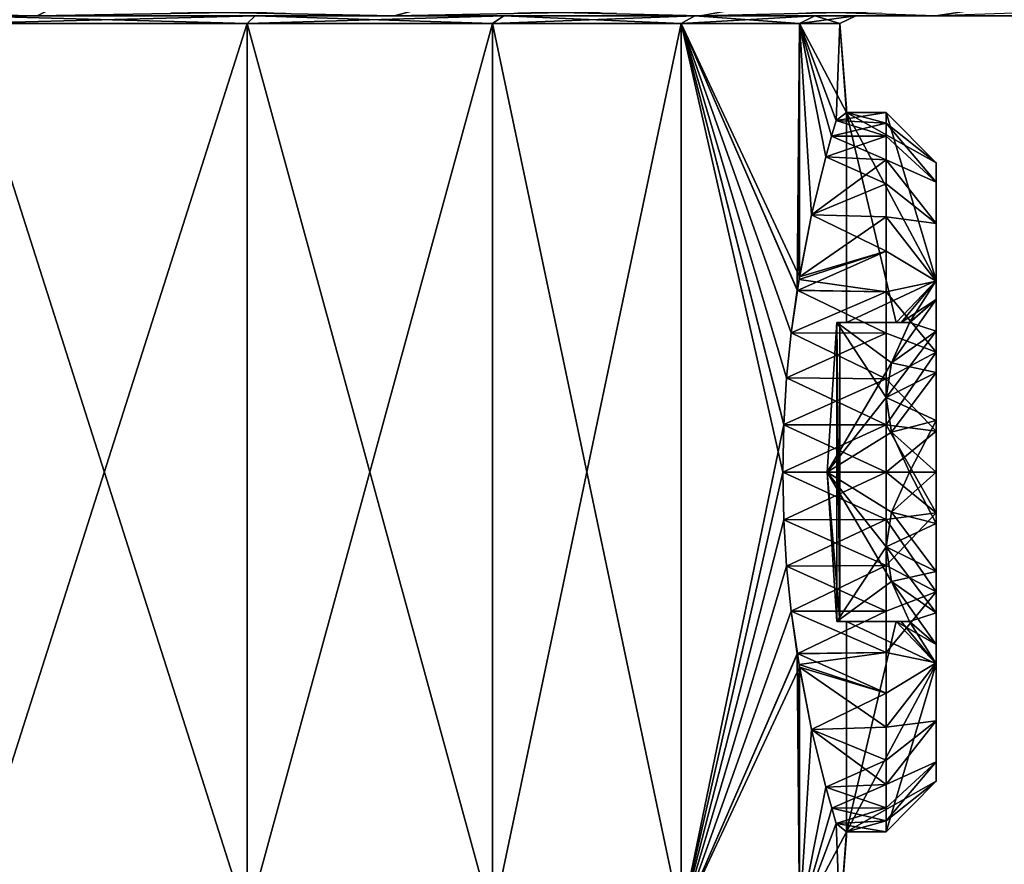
# Model space of a CAD drawing. Extents: x -0.11 to 0.11, y -0.207 to 0.019.
# Tile 57 of 138: x -0.07148 to -0.06159, y -0.03351 to -0.02504. Entities that reach past the tile are written whole.
import ezdxf

# ---------------------------------------------------------------- set-up
doc = ezdxf.new("R2010")
doc.units = 0
doc.layers.add('mesh', color=7, linetype='CONTINUOUS')

msp = doc.modelspace()

# ---------------------------------------------------------------- meshes
at = {"layer": 'mesh'}
mesh = msp.add_polyface(dxfattribs=at)
corners = [(-0.0636281, -0.0205765, 0.0062272), (-0.062373, -0.0243141, 0.0031537), (-0.0636937, -0.0243141, 0.0063422), (-0.0636281, -0.0205765, -0.0067632), (-0.0636937, -0.0243141, -0.0068783), (-0.062373, -0.0243141, -0.0036897), (-0.0628512, -0.0246, 0.0030256), (-0.0624176, -0.0246, -0.000268), (-0.0619225, -0.0243141, -0.000268), (-0.0628512, -0.0246, -0.0035616), (-0.0641225, -0.0246, -0.0066307), (-0.0622825, -0.0246, 0.007157), (-0.0641225, -0.0246, 0.0060947), (-0.060799, -0.0246, -0.0041115), (-0.0619277, -0.0245467, 0.0073618), (-0.0643528, -0.0245467, 0.0105222), (-0.0646424, -0.0246, -0.0107685), (-0.0619277, -0.0245467, -0.0078978), (-0.0622825, -0.0246, -0.007693), (-0.0643528, -0.0245467, -0.0110582), (-0.0615966, -0.0243902, 0.007553), (-0.0640824, -0.0243902, 0.0107926), (-0.0615966, -0.0243902, -0.008089), (-0.0640824, -0.0243902, -0.0113286), (-0.0638494, -0.0241411, 0.0110256), (-0.0613112, -0.0241411, 0.0077178), (-0.0638494, -0.0241411, -0.0115616), (-0.0613112, -0.0241411, -0.0082538), (-0.0710092, -0.0241411, -0.0156953), (-0.0661878, -0.0058323, -0.033689), (-0.057843, -0.0058323, -0.0302325), (-0.0660843, -0.006, -0.0340754), (-0.0709367, -0.0244264, -0.0159662), (-0.057643, -0.006, -0.0305789), (-0.0636511, -0.0244264, 0.0112238), (-0.0614251, -0.0247378, 0.007652), (-0.0639424, -0.0247378, 0.0109326), (-0.0610684, -0.0244264, 0.007858), (-0.0636511, -0.0244264, -0.0117599), (-0.0639424, -0.0247378, -0.0114686), (-0.0610684, -0.0244264, -0.008394), (-0.061839, -0.0249333, 0.007413), (-0.0642804, -0.0249333, -0.0111306), (-0.0614251, -0.0247378, -0.008188), (-0.0622825, -0.025, 0.007157), (-0.0642804, -0.0249333, 0.0105946), (-0.061839, -0.0249333, -0.007949), (-0.0646424, -0.025, -0.0107685), (-0.0622825, -0.025, -0.007693), (-0.0632805, -0.0260509, 0.0006767), (-0.0636485, -0.0250765, 0.0028119), (-0.063243, -0.0250765, -0.000268), (-0.0653405, -0.0196638, 0.0002101), (-0.0619225, -0.0205765, -0.000268), (-0.0623807, -0.0205765, 0.0031506), (-0.06565, -0.019685, -0.0027658), (-0.0623807, -0.0205765, -0.0036866), (-0.063083, -0.025, -0.000268), (-0.060799, -0.025, -0.0041115), (-0.0634939, -0.025, -0.0033894), (-0.0634939, -0.025, 0.0028534), (-0.060293, -0.025, -0.000268), (-0.0646987, -0.025, 0.005762), (-0.060799, -0.025, 0.0035755), (-0.0636485, -0.0250765, -0.003348), (-0.0631768, -0.0259682, -0.000818)]
mesh.append_faces([[corners[k] for k in face] for face in [(0, 1, 2, 2), (3, 4, 5, 5), (1, 6, 2, 2), (1, 7, 6, 6), (8, 9, 7, 7), (5, 10, 9, 9), (4, 10, 5, 5), (6, 11, 12, 12), (10, 13, 9, 9), (11, 14, 15, 15), (16, 17, 18, 18), (16, 19, 17, 17), (14, 20, 21, 21), (19, 22, 17, 17), (19, 23, 22, 22), (20, 24, 21, 21), (20, 25, 24, 24), (23, 26, 27, 27), (28, 29, 30, 30), (31, 32, 33, 33), (34, 35, 36, 36), (37, 35, 34, 34), (38, 39, 40, 40), (35, 41, 36, 36), (39, 42, 43, 43), (41, 44, 45, 45), (46, 47, 48, 48), (42, 47, 46, 46), (49, 50, 51, 51), (52, 53, 54, 54), (53, 55, 56, 56), (54, 1, 0, 0), (3, 5, 56, 56), (57, 58, 59, 59), (60, 61, 57, 57), (62, 63, 60, 60), (60, 51, 50, 50), (57, 51, 60, 60), (57, 64, 51, 51), (59, 64, 57, 57), (64, 65, 51, 51)]])
mesh = msp.add_polyface(dxfattribs=at)
corners = [(-0.075143, -0.0244264, 0.0159839), (-0.0710433, -0.0247378, 0.0150323), (-0.075143, -0.0247378, 0.015572), (-0.071167, -0.0249333, 0.0145706), (-0.075143, -0.0249333, 0.0150941), (-0.067462, -0.0249333, 0.0130359), (-0.067223, -0.0247378, 0.0134498), (-0.0710433, -0.0247378, -0.0155683), (-0.071167, -0.0249333, -0.0151066), (-0.067223, -0.0247378, -0.0139858), (-0.075143, -0.0249333, -0.0156301), (-0.075143, -0.0247378, -0.016108), (-0.079119, -0.0249333, -0.0151066), (-0.0712995, -0.025, 0.014076), (-0.075143, -0.025, 0.014582), (-0.067718, -0.025, 0.0125925), (-0.0712995, -0.025, -0.014612), (-0.067462, -0.0249333, -0.0135719), (-0.075143, -0.025, -0.015118), (-0.0789864, -0.025, -0.014612), (-0.075143, -0.0250765, 0.011632), (-0.075143, -0.0340765, 0.011632), (-0.0782229, -0.0250765, 0.0112265), (-0.072063, -0.0250765, 0.0112265), (-0.072063, -0.0340765, 0.0112265), (-0.069193, -0.0250765, 0.0100377), (-0.069193, -0.0340765, 0.0100377), (-0.0720216, -0.025, 0.0113811), (-0.069113, -0.025, 0.0101763), (-0.075143, -0.025, 0.011792), (-0.0782643, -0.025, 0.0113811), (-0.0789864, -0.025, 0.014076), (-0.0720216, -0.025, -0.0119171), (-0.075143, -0.025, -0.012328), (-0.069113, -0.025, -0.0107123), (-0.067718, -0.025, -0.0131285), (-0.072063, -0.0250765, -0.0117625), (-0.069193, -0.0250765, -0.0105737), (-0.075143, -0.0250765, -0.012168), (-0.0782229, -0.0250765, -0.0117625), (-0.0782643, -0.025, -0.0119171)]
mesh.append_faces([[corners[k] for k in face] for face in [(0, 1, 2, 2), (2, 3, 4, 4), (1, 3, 2, 2), (1, 5, 3, 3), (6, 5, 1, 1), (7, 8, 9, 9), (7, 10, 8, 8), (11, 10, 7, 7), (11, 12, 10, 10), (4, 13, 14, 14), (3, 13, 4, 4), (3, 15, 13, 13), (5, 15, 3, 3), (8, 16, 17, 17), (8, 18, 16, 16), (10, 18, 8, 8), (10, 19, 18, 18), (20, 21, 22, 22), (23, 24, 20, 20), (25, 26, 23, 23), (27, 15, 28, 28), (27, 13, 15, 15), (29, 13, 27, 27), (29, 14, 13, 13), (30, 14, 29, 29), (30, 31, 14, 14), (32, 18, 33, 33), (32, 16, 18, 18), (34, 16, 32, 32), (34, 35, 16, 16), (29, 20, 30, 30), (29, 23, 20, 20), (27, 23, 29, 29), (27, 25, 23, 23), (28, 25, 27, 27), (34, 36, 37, 37), (32, 36, 34, 34), (32, 38, 36, 36), (33, 38, 32, 32), (33, 39, 38, 38), (40, 39, 33, 33)]])
mesh = msp.add_polyface(dxfattribs=at)
corners = [(-0.0661448, -0.0246, 0.0087302), (-0.067718, -0.0246, 0.0125925), (-0.0687803, -0.0246, 0.0107525), (-0.0646424, -0.0246, 0.0102325), (-0.067017, -0.0244264, 0.0138066), (-0.0639424, -0.0247378, 0.0109326), (-0.067223, -0.0247378, 0.0134498), (-0.0636511, -0.0244264, -0.0117599), (-0.067223, -0.0247378, -0.0139858), (-0.0639424, -0.0247378, -0.0114686), (-0.067017, -0.0244264, -0.0143426), (-0.0710433, -0.0247378, -0.0155683), (-0.0642804, -0.0249333, 0.0105946), (-0.067462, -0.0249333, 0.0130359), (-0.061839, -0.0249333, 0.007413), (-0.067462, -0.0249333, -0.0135719), (-0.0642804, -0.0249333, -0.0111306), (-0.071167, -0.0249333, -0.0151066), (-0.0646424, -0.025, 0.0102325), (-0.067718, -0.025, 0.0125925), (-0.0622825, -0.025, 0.007157), (-0.067718, -0.025, -0.0131285), (-0.0646424, -0.025, -0.0107685), (-0.0712995, -0.025, -0.014612), (-0.0636485, -0.0250765, 0.0028119), (-0.0636705, -0.0277515, 0.002893), (-0.0648373, -0.0250765, 0.005682), (-0.0648373, -0.0250765, -0.006218), (-0.0636485, -0.0276178, -0.003348), (-0.0636485, -0.0250765, -0.003348), (-0.0635262, -0.0269956, -0.0028489), (-0.069113, -0.025, 0.0101763), (-0.0666153, -0.025, 0.0082597), (-0.0666153, -0.025, -0.0087957), (-0.069113, -0.025, -0.0107123), (-0.0646987, -0.025, -0.006298), (-0.0622825, -0.025, -0.007693), (-0.0634939, -0.025, -0.0033894), (-0.0646987, -0.025, 0.005762), (-0.0667284, -0.0250765, 0.0081466), (-0.069193, -0.0250765, 0.0100377), (-0.0634939, -0.025, 0.0028534), (-0.0667284, -0.0250765, -0.0086826), (-0.069193, -0.0250765, -0.0105737)]
mesh.append_faces([[corners[k] for k in face] for face in [(0, 1, 2, 2), (0, 3, 1, 1), (4, 5, 6, 6), (7, 8, 9, 9), (10, 11, 8, 8), (6, 12, 13, 13), (5, 12, 6, 6), (5, 14, 12, 12), (9, 15, 16, 16), (8, 15, 9, 9), (8, 17, 15, 15), (13, 18, 19, 19), (12, 18, 13, 13), (12, 20, 18, 18), (16, 21, 22, 22), (15, 21, 16, 16), (15, 23, 21, 21), (24, 25, 26, 26), (27, 28, 29, 29), (28, 30, 29, 29), (31, 18, 32, 32), (31, 19, 18, 18), (33, 21, 34, 34), (33, 22, 21, 21), (35, 22, 33, 33), (35, 36, 22, 22), (37, 36, 35, 35), (32, 20, 38, 38), (32, 18, 20, 20), (31, 39, 40, 40), (32, 39, 31, 31), (32, 26, 39, 39), (38, 26, 32, 32), (38, 24, 26, 26), (41, 24, 38, 38), (37, 27, 29, 29), (35, 27, 37, 37), (35, 42, 27, 27), (33, 42, 35, 35), (33, 43, 42, 42), (34, 43, 33, 33)]])
mesh = msp.add_polyface(dxfattribs=at)
corners = [(-0.061839, -0.0249333, 0.007413), (-0.060799, -0.025, 0.0035755), (-0.0622825, -0.025, 0.007157), (-0.0603044, -0.0249333, 0.003708), (-0.060293, -0.025, -0.000268), (-0.0603044, -0.0249333, -0.004244), (-0.0622825, -0.025, -0.007693), (-0.060799, -0.025, -0.0041115), (-0.0622768, -0.0281634, 0.0011473), (-0.0627242, -0.0284795, 0.0008307), (-0.0622768, -0.0285774, 0.0014646), (-0.0622768, -0.0276627, 0.002234), (-0.0622768, -0.0290594, 0.001664), (-0.0622768, -0.0283737, 0.0026433), (-0.0622768, -0.0270815, 0.0016549), (-0.0622768, -0.0278455, 0.0007338), (-0.0622768, -0.0266696, 0.0009454), (-0.0622768, -0.0276536, 0.000282), (-0.0622768, -0.0264749, 0.000282), (-0.0622768, -0.0281634, -0.0016833), (-0.0627242, -0.0284795, -0.0013667), (-0.0622768, -0.0278455, -0.0012698), (-0.0622768, -0.0285774, -0.0020006), (-0.0627768, -0.0288272, -0.0015674), (-0.0626284, -0.0280765, -0.0009515), (-0.0622768, -0.0276536, -0.000818), (-0.0622768, -0.0283737, -0.0031793), (-0.0622768, -0.0290594, -0.0022), (-0.0622768, -0.0276627, -0.00277), (-0.0622768, -0.0270815, -0.0021909), (-0.0622768, -0.0266696, -0.0014814), (-0.0622768, -0.0264749, -0.000818), (-0.0627768, -0.0260768, 0.0006694), (-0.0627768, -0.0264424, 0.0015414), (-0.0627768, -0.0270175, 0.0022909), (-0.0627768, -0.027767, 0.0028661), (-0.0622768, -0.0291663, 0.0028552), (-0.0627768, -0.0286399, 0.0032276), (-0.0627768, -0.0260768, -0.0012054), (-0.0627768, -0.027767, -0.0034021), (-0.0627768, -0.0270175, -0.0028269), (-0.0627768, -0.0264424, -0.0020774), (-0.0627768, -0.0259682, -0.000818), (-0.0634939, -0.025, -0.0033894), (-0.063083, -0.025, -0.000268), (-0.0634939, -0.025, 0.0028534), (-0.0646987, -0.025, 0.005762), (-0.0625447, -0.0280765, 0.000598)]
mesh.append_faces([[corners[k] for k in face] for face in [(0, 1, 2, 2), (3, 1, 0, 0), (3, 4, 1, 1), (5, 6, 7, 7), (8, 9, 10, 10), (11, 12, 13, 13), (11, 10, 12, 12), (14, 10, 11, 11), (14, 8, 10, 10), (14, 15, 8, 8), (16, 15, 14, 14), (16, 17, 15, 15), (18, 17, 16, 16), (19, 20, 21, 21), (22, 23, 19, 19), (24, 25, 21, 21), (22, 26, 27, 27), (22, 28, 26, 26), (19, 28, 22, 22), (19, 29, 28, 28), (21, 29, 19, 19), (21, 30, 29, 29), (25, 30, 21, 21), (25, 31, 30, 30), (16, 32, 18, 18), (14, 33, 16, 16), (11, 34, 14, 14), (13, 35, 11, 11), (36, 37, 13, 13), (38, 30, 31, 31), (28, 39, 26, 26), (29, 40, 28, 28), (30, 41, 29, 29), (25, 42, 31, 31), (43, 7, 6, 6), (44, 4, 7, 7), (45, 1, 4, 4), (46, 2, 1, 1), (15, 47, 8, 8), (17, 47, 15, 15)]])
mesh = msp.add_polyface(dxfattribs=at)
corners = [(-0.0728931, -0.0337962, 0.0145623), (-0.0728447, -0.0341191, 0.0148816), (-0.0759692, -0.0337962, 0.0147092), (-0.0704099, -0.0347962, 0.0150159), (-0.0698236, -0.0337962, 0.0137571), (-0.0773742, -0.0337962, -0.0151011), (-0.0774216, -0.0341151, -0.0154165), (-0.0743167, -0.0337962, -0.0152452), (-0.0712755, -0.0337962, -0.0147608), (-0.0687574, -0.0347962, -0.0149385), (-0.0683132, -0.0337962, -0.0136229), (-0.0711922, -0.0341191, -0.0150729), (-0.0710918, -0.0337962, -0.0126206), (-0.0744269, -0.0337962, -0.0132483), (-0.0778108, -0.0337962, -0.0129913), (-0.0724751, -0.0337962, 0.0124553), (-0.0758591, -0.0337962, 0.0127123), (-0.069273, -0.0337962, 0.0113313), (-0.07112, -0.0347116, -0.0125524), (-0.0680327, -0.0337962, -0.0111512), (-0.0778012, -0.0347116, -0.012918), (-0.0744366, -0.0347116, -0.013175), (-0.0717783, -0.0347116, -0.012825), (-0.0724848, -0.0347116, 0.012382), (-0.0758494, -0.0347116, 0.012639), (-0.075143, -0.0347116, 0.012732), (-0.0791942, -0.0337962, 0.0120846), (-0.0693013, -0.0347116, 0.011263), (-0.0717783, -0.0347116, 0.012289), (-0.069193, -0.0250765, -0.0105737), (-0.072063, -0.0340765, -0.0117625), (-0.069193, -0.0340765, -0.0105737), (-0.072063, -0.0250765, -0.0117625), (-0.075143, -0.0340765, -0.012168), (-0.075143, -0.0250765, -0.012168), (-0.0782229, -0.0340765, -0.0117625), (-0.0782229, -0.0250765, -0.0117625), (-0.075143, -0.0250765, 0.011632), (-0.072063, -0.0340765, 0.0112265), (-0.075143, -0.0340765, 0.011632), (-0.072063, -0.0250765, 0.0112265), (-0.069193, -0.0340765, 0.0100377), (-0.0782229, -0.0340765, 0.0112265)]
mesh.append_faces([[corners[k] for k in face] for face in [(0, 1, 2, 2), (0, 3, 1, 1), (4, 3, 0, 0), (5, 6, 7, 7), (8, 9, 10, 10), (8, 11, 9, 9), (7, 11, 8, 8), (12, 8, 10, 10), (13, 8, 12, 12), (13, 7, 8, 8), (14, 7, 13, 13), (14, 5, 7, 7), (15, 2, 16, 16), (15, 0, 2, 2), (17, 0, 15, 15), (17, 4, 0, 0), (18, 12, 19, 19), (20, 14, 13, 13), (12, 21, 13, 13), (18, 22, 12, 12), (23, 15, 16, 16), (16, 24, 25, 25), (26, 24, 16, 16), (15, 27, 17, 17), (15, 28, 27, 27), (23, 28, 15, 15), (29, 30, 31, 31), (32, 30, 29, 29), (32, 33, 30, 30), (34, 33, 32, 32), (34, 35, 33, 33), (36, 35, 34, 34), (37, 38, 39, 39), (40, 41, 38, 38), (30, 18, 31, 31), (33, 21, 30, 30), (35, 20, 33, 33), (39, 24, 42, 42), (38, 23, 39, 39), (41, 27, 38, 38)]])
mesh = msp.add_polyface(dxfattribs=at)
corners = [(-0.0642598, -0.0337962, 0.0068423), (-0.0625854, -0.0337962, 0.0079362), (-0.0645256, -0.0337962, 0.0103278), (-0.0680327, -0.0337962, -0.0111512), (-0.0634245, -0.0337962, -0.0096316), (-0.0654582, -0.0337962, -0.0089401), (-0.0656565, -0.0337962, -0.0118873), (-0.0683132, -0.0337962, -0.0136229), (-0.0669922, -0.0337962, 0.0123242), (-0.0698236, -0.0337962, 0.0137571), (-0.069273, -0.0337962, 0.0113313), (-0.0648373, -0.0340765, 0.005682), (-0.0636485, -0.0315352, 0.0028119), (-0.0636485, -0.0340765, 0.0028119), (-0.0636687, -0.0313968, 0.0028839), (-0.0637308, -0.0309731, 0.0031042), (-0.0637772, -0.0305212, 0.0032576), (-0.0638065, -0.0300546, 0.0033505), (-0.0638166, -0.0295765, 0.003382), (-0.0637772, -0.0286318, 0.0032576), (-0.0638066, -0.0291015, 0.003351), (-0.0648373, -0.0250765, 0.005682), (-0.0637306, -0.0281785, 0.0031036), (-0.0636705, -0.0277515, 0.002893), (-0.0636485, -0.0250765, 0.0028119), (-0.0636502, -0.0276453, 0.0028115), (-0.0635262, -0.0269956, 0.0023129), (-0.0635262, -0.0321575, 0.0023129), (-0.0648373, -0.0250765, -0.006218), (-0.0636688, -0.0277562, -0.00342), (-0.0636485, -0.0276178, -0.003348), (-0.0637306, -0.028178, -0.0036395), (-0.0637772, -0.0286318, -0.0037936), (-0.0638066, -0.0291007, -0.0038869), (-0.0648373, -0.0340765, -0.006218), (-0.0638166, -0.0295765, -0.003918), (-0.0638065, -0.0300555, -0.0038864), (-0.0637772, -0.0305212, -0.0037936), (-0.0637307, -0.0309735, -0.0036401), (-0.0636705, -0.0314015, -0.003429), (-0.0636485, -0.0340765, -0.003348), (-0.0636502, -0.0315077, -0.0033475), (-0.0635262, -0.0321575, -0.0028489), (-0.0667284, -0.0340765, -0.0086826), (-0.0667284, -0.0250765, -0.0086826), (-0.069193, -0.0340765, -0.0105737), (-0.069193, -0.0250765, -0.0105737), (-0.069193, -0.0250765, 0.0100377), (-0.0667284, -0.0340765, 0.0081466), (-0.069193, -0.0340765, 0.0100377), (-0.0667284, -0.0250765, 0.0081466)]
mesh.append_faces([[corners[k] for k in face] for face in [(0, 1, 2, 2), (3, 4, 5, 5), (3, 6, 4, 4), (7, 6, 3, 3), (8, 9, 10, 10), (11, 12, 13, 13), (11, 14, 12, 12), (15, 14, 11, 11), (11, 16, 15, 15), (11, 17, 16, 16), (18, 17, 11, 11), (19, 20, 21, 21), (21, 22, 19, 19), (21, 23, 22, 22), (24, 25, 23, 23), (26, 25, 24, 24), (12, 27, 13, 13), (28, 29, 30, 30), (28, 31, 29, 29), (28, 32, 31, 31), (33, 32, 28, 28), (34, 35, 33, 33), (34, 36, 35, 35), (37, 36, 34, 34), (34, 38, 37, 37), (34, 39, 38, 38), (40, 39, 34, 34), (40, 41, 39, 39), (42, 41, 40, 40), (28, 34, 33, 33), (28, 43, 34, 34), (44, 43, 28, 28), (44, 45, 43, 43), (46, 45, 44, 44), (47, 48, 49, 49), (50, 48, 47, 47), (50, 11, 48, 48), (21, 11, 50, 50), (21, 18, 11, 11), (20, 18, 21, 21)]])
mesh = msp.add_polyface(dxfattribs=at)
corners = [(-0.0627768, -0.0260768, 0.0006694), (-0.0627768, -0.0259682, 0.000282), (-0.0622768, -0.0264749, 0.000282), (-0.0622768, -0.0266696, 0.0009454), (-0.0627768, -0.0262082, 0.001138), (-0.0627768, -0.0264424, 0.0015414), (-0.0622768, -0.0270815, 0.0016549), (-0.0627768, -0.0266855, 0.0019601), (-0.0627768, -0.0270175, 0.0022909), (-0.0627768, -0.0260768, -0.0012054), (-0.0622768, -0.0264749, -0.000818), (-0.0627768, -0.0259682, -0.000818), (-0.0622768, -0.0270815, -0.0021909), (-0.0627768, -0.0264424, -0.0020774), (-0.0627768, -0.0266855, -0.0024961), (-0.0622768, -0.0266696, -0.0014814), (-0.0627768, -0.0262082, -0.001674), (-0.0633256, -0.0262055, -0.0016674), (-0.0632805, -0.0260509, -0.0012127), (-0.0633838, -0.0264155, -0.002093), (-0.0635262, -0.0269956, -0.0028489), (-0.0627768, -0.0270175, -0.0028269), (-0.0633838, -0.0264155, 0.001557), (-0.0635262, -0.0269956, 0.0023129), (-0.0633255, -0.0262053, 0.0011311), (-0.0632805, -0.0260509, 0.0006767), (-0.0636485, -0.0250765, 0.0028119), (-0.0636485, -0.0250765, -0.003348), (-0.0631768, -0.0259265, -0.000268), (-0.0631768, -0.0280765, 0.000282), (-0.0631768, -0.0259682, 0.000282), (-0.0631768, -0.0259682, -0.000818), (-0.0631768, -0.0280765, -0.000818), (-0.0622768, -0.0276536, -0.000818), (-0.063243, -0.0250765, -0.000268)]
mesh.append_faces([[corners[k] for k in face] for face in [(0, 1, 2, 2), (3, 4, 0, 0), (3, 5, 4, 4), (6, 7, 5, 5), (6, 8, 7, 7), (9, 10, 11, 11), (12, 13, 14, 14), (15, 16, 13, 13), (9, 16, 15, 15), (17, 9, 18, 18), (17, 16, 9, 9), (19, 16, 17, 17), (19, 13, 16, 16), (20, 13, 19, 19), (20, 14, 13, 13), (20, 21, 14, 14), (22, 7, 23, 23), (22, 5, 7, 7), (24, 5, 22, 22), (24, 4, 5, 5), (25, 4, 24, 24), (25, 0, 4, 4), (1, 0, 25, 25), (22, 23, 26, 26), (24, 26, 25, 25), (24, 22, 26, 26), (27, 19, 17, 17), (27, 20, 19, 19), (17, 18, 27, 27), (28, 29, 30, 30), (31, 32, 28, 28), (2, 1, 30, 30), (33, 31, 11, 11), (9, 11, 31, 31), (1, 25, 30, 30), (18, 9, 31, 31), (25, 34, 30, 30), (34, 28, 30, 30), (34, 31, 28, 28), (27, 18, 31, 31)]])
mesh = msp.add_polyface(dxfattribs=at)
corners = [(-0.0626791, -0.0280765, -0.000818), (-0.0622768, -0.0276536, -0.000818), (-0.0626284, -0.0280765, -0.0009515), (-0.0631768, -0.0280765, -0.000818), (-0.0632745, -0.0280765, -0.001134), (-0.063243, -0.0280765, -0.000268), (-0.0631768, -0.0280765, 0.000282), (-0.0632745, -0.0280765, 0.000598), (-0.0622768, -0.0276627, 0.002234), (-0.0627768, -0.0273589, 0.0026311), (-0.0627768, -0.0270175, 0.0022909), (-0.0627768, -0.027767, 0.0028661), (-0.0622768, -0.0283737, 0.0026433), (-0.0627768, -0.0281828, 0.0031054), (-0.0622768, -0.0283737, -0.0031793), (-0.0627768, -0.027767, -0.0034021), (-0.0627768, -0.0281828, -0.0036414), (-0.0622768, -0.0276627, -0.00277), (-0.0627768, -0.0273589, -0.0031671), (-0.0627768, -0.0270175, -0.0028269), (-0.0622768, -0.0270815, -0.0021909), (-0.0627768, -0.0266855, -0.0024961), (-0.0636485, -0.0276178, -0.003348), (-0.0635262, -0.0269956, -0.0028489), (-0.0636688, -0.0277562, -0.00342), (-0.0637306, -0.028178, -0.0036395), (-0.0636705, -0.0277515, 0.002893), (-0.0637306, -0.0281785, 0.0031036), (-0.0636502, -0.0276453, 0.0028115), (-0.0635262, -0.0269956, 0.0023129), (-0.0627768, -0.0266855, 0.0019601), (-0.0627242, -0.0284795, 0.0008307), (-0.0625447, -0.0280765, 0.000598), (-0.0625455, -0.0280781, -0.001135), (-0.0627242, -0.0284795, -0.0013667), (-0.0622768, -0.0276536, 0.000282), (-0.0626766, -0.0280765, 0.0002893), (-0.0622768, -0.0278455, -0.0012698), (-0.0631768, -0.0259265, -0.000268), (-0.0631768, -0.0259682, 0.000282), (-0.0622768, -0.0264749, 0.000282), (-0.0631768, -0.0259682, -0.000818)]
mesh.append_faces([[corners[k] for k in face] for face in [(0, 1, 2, 2), (3, 0, 2, 2), (4, 3, 2, 2), (5, 3, 4, 4), (5, 6, 3, 3), (7, 6, 5, 5), (8, 9, 10, 10), (8, 11, 9, 9), (12, 13, 11, 11), (14, 15, 16, 16), (17, 18, 15, 15), (17, 19, 18, 18), (20, 21, 19, 19), (22, 19, 23, 23), (22, 18, 19, 19), (24, 18, 22, 22), (24, 15, 18, 18), (25, 15, 24, 24), (25, 16, 15, 15), (26, 13, 27, 27), (26, 11, 13, 13), (28, 11, 26, 26), (28, 9, 11, 11), (29, 9, 28, 28), (29, 10, 9, 9), (29, 30, 10, 10), (7, 31, 32, 32), (33, 34, 4, 4), (35, 36, 32, 32), (37, 34, 33, 33), (2, 37, 33, 33), (7, 32, 36, 36), (4, 2, 33, 33), (7, 36, 6, 6), (38, 3, 6, 6), (35, 6, 36, 36), (35, 39, 6, 6), (40, 39, 35, 35), (0, 41, 1, 1), (0, 3, 41, 41)]])
mesh = msp.add_polyface(dxfattribs=at)
corners = [(-0.0633697, -0.0295765, 0.001464), (-0.0627768, -0.0303259, 0.0010314), (-0.0627238, -0.0299781, 0.0012322), (-0.0632745, -0.0310765, 0.000598), (-0.0627242, -0.0306735, 0.0008307), (-0.0633697, -0.0295765, -0.0020001), (-0.0625447, -0.0295765, -0.0020001), (-0.0627238, -0.0299781, -0.0017682), (-0.0627242, -0.0306735, -0.0013667), (-0.0632745, -0.0310765, -0.001134), (-0.0627768, -0.0303259, -0.0015674), (-0.063243, -0.0310765, -0.000268), (-0.0632745, -0.0280765, 0.000598), (-0.0622768, -0.0309896, 0.0011473), (-0.0622768, -0.0305756, 0.0014646), (-0.0622768, -0.0300937, 0.001664), (-0.0625447, -0.0295765, 0.001464), (-0.0626791, -0.0310765, -0.000818), (-0.0631768, -0.0310765, -0.000818), (-0.0626284, -0.0310765, -0.0009515), (-0.0622768, -0.0300937, -0.0022), (-0.0622768, -0.0305756, -0.0020006), (-0.0622768, -0.0299867, 0.0028552), (-0.0627768, -0.0300518, 0.0033509), (-0.0627768, -0.0295765, 0.0033509), (-0.0622768, -0.0307793, 0.0026433), (-0.0627768, -0.0305132, 0.0032276), (-0.0627768, -0.0309703, 0.0031054), (-0.0627768, -0.031386, 0.0028661), (-0.0622768, -0.0307793, -0.0031793), (-0.0627768, -0.0305132, -0.0037636), (-0.0627768, -0.0309703, -0.0036414), (-0.0622768, -0.0299867, -0.0033912), (-0.0627768, -0.0300518, -0.0038869), (-0.0627768, -0.0295765, -0.0038869), (-0.0638065, -0.0300555, -0.0038864), (-0.0637772, -0.0305212, -0.0037936), (-0.0637307, -0.0309735, -0.0036401), (-0.0637772, -0.0305212, 0.0032576), (-0.0637308, -0.0309731, 0.0031042), (-0.0638065, -0.0300546, 0.0033505), (-0.0638166, -0.0295765, 0.003382), (-0.0625455, -0.0310749, 0.000599), (-0.0625447, -0.0310765, -0.001134), (-0.0622768, -0.0313075, 0.0007338), (-0.0626766, -0.0310765, 0.0002893), (-0.0631768, -0.0310765, 0.000282), (-0.0622768, -0.0309896, -0.0016833)]
mesh.append_faces([[corners[k] for k in face] for face in [(0, 1, 2, 2), (3, 1, 0, 0), (3, 4, 1, 1), (5, 6, 7, 7), (5, 8, 9, 9), (5, 10, 8, 8), (7, 10, 5, 5), (11, 5, 9, 9), (12, 11, 3, 3), (13, 1, 4, 4), (14, 2, 1, 1), (15, 16, 2, 2), (9, 17, 18, 18), (19, 17, 9, 9), (20, 10, 7, 7), (21, 8, 10, 10), (22, 23, 24, 24), (25, 26, 23, 23), (25, 27, 26, 26), (25, 28, 27, 27), (29, 30, 31, 31), (32, 33, 30, 30), (32, 34, 33, 33), (35, 33, 34, 34), (36, 33, 35, 35), (36, 30, 33, 33), (37, 30, 36, 36), (37, 31, 30, 30), (38, 27, 39, 39), (38, 26, 27, 27), (40, 26, 38, 38), (40, 23, 26, 26), (41, 23, 40, 40), (41, 24, 23, 23), (42, 4, 3, 3), (9, 8, 43, 43), (44, 4, 42, 42), (9, 43, 19, 19), (3, 45, 42, 42), (3, 46, 45, 45), (47, 43, 8, 8)]])
mesh = msp.add_polyface(dxfattribs=at)
corners = [(-0.0633697, -0.0295765, 0.001464), (-0.0627238, -0.0299781, 0.0012322), (-0.0625447, -0.0295765, 0.001464), (-0.0627238, -0.029175, 0.0012322), (-0.0627242, -0.0284795, 0.0008307), (-0.0632745, -0.0280765, 0.000598), (-0.0627768, -0.0288272, 0.0010314), (-0.0633697, -0.0295765, -0.0020001), (-0.0627238, -0.029175, -0.0017682), (-0.0625447, -0.0295765, -0.0020001), (-0.0627768, -0.0288272, -0.0015674), (-0.0632745, -0.0280765, -0.001134), (-0.0627242, -0.0284795, -0.0013667), (-0.063243, -0.0310765, -0.000268), (-0.0632745, -0.0310765, 0.000598), (-0.063243, -0.0280765, -0.000268), (-0.0622768, -0.0295765, 0.001732), (-0.0622768, -0.0290594, 0.001664), (-0.0622768, -0.0285774, 0.0014646), (-0.0622768, -0.0281634, -0.0016833), (-0.0622768, -0.0285774, -0.0020006), (-0.0622768, -0.0290594, -0.0022), (-0.0622768, -0.0295765, -0.002268), (-0.0627238, -0.0299781, -0.0017682), (-0.0622768, -0.0283737, 0.0026433), (-0.0627768, -0.0286399, 0.0032276), (-0.0627768, -0.0281828, 0.0031054), (-0.0622768, -0.0291663, 0.0028552), (-0.0627768, -0.0291012, 0.0033509), (-0.0622768, -0.0299867, 0.0028552), (-0.0627768, -0.0295765, 0.0033509), (-0.0622768, -0.0291663, -0.0033912), (-0.0627768, -0.0291012, -0.0038869), (-0.0627768, -0.0295765, -0.0038869), (-0.0622768, -0.0283737, -0.0031793), (-0.0627768, -0.0286399, -0.0037636), (-0.0627768, -0.0281828, -0.0036414), (-0.0637772, -0.0286318, -0.0037936), (-0.0637306, -0.028178, -0.0036395), (-0.0638066, -0.0291007, -0.0038869), (-0.0638166, -0.0295765, -0.003918), (-0.0638065, -0.0300555, -0.0038864), (-0.0638066, -0.0291015, 0.003351), (-0.0638166, -0.0295765, 0.003382), (-0.0637772, -0.0286318, 0.0032576), (-0.0637306, -0.0281785, 0.0031036), (-0.0622768, -0.0281634, 0.0011473), (-0.0625447, -0.0280765, 0.000598)]
mesh.append_faces([[corners[k] for k in face] for face in [(0, 1, 2, 2), (0, 2, 3, 3), (0, 4, 5, 5), (0, 6, 4, 4), (3, 6, 0, 0), (7, 8, 9, 9), (7, 10, 8, 8), (11, 10, 7, 7), (11, 12, 10, 10), (13, 11, 7, 7), (5, 14, 0, 0), (15, 13, 5, 5), (15, 11, 13, 13), (16, 3, 2, 2), (17, 6, 3, 3), (18, 4, 6, 6), (19, 10, 12, 12), (20, 8, 10, 10), (21, 9, 8, 8), (22, 23, 9, 9), (24, 25, 26, 26), (27, 28, 25, 25), (29, 30, 28, 28), (31, 32, 33, 33), (34, 35, 32, 32), (34, 36, 35, 35), (37, 36, 38, 38), (37, 35, 36, 36), (39, 35, 37, 37), (39, 32, 35, 35), (40, 32, 39, 39), (40, 33, 32, 32), (41, 33, 40, 40), (42, 30, 43, 43), (42, 28, 30, 30), (44, 28, 42, 42), (44, 25, 28, 28), (45, 25, 44, 44), (45, 26, 25, 25), (46, 47, 4, 4)]])
mesh = msp.add_polyface(dxfattribs=at)
corners = [(-0.0622768, -0.0309896, 0.0011473), (-0.0627242, -0.0306735, 0.0008307), (-0.0622768, -0.0313075, 0.0007338), (-0.0622768, -0.0305756, 0.0014646), (-0.0627768, -0.0303259, 0.0010314), (-0.0622768, -0.0300937, 0.001664), (-0.0627238, -0.0299781, 0.0012322), (-0.0622768, -0.0295765, 0.001732), (-0.0625447, -0.0295765, 0.001464), (-0.0622768, -0.0290594, 0.001664), (-0.0627238, -0.029175, 0.0012322), (-0.0622768, -0.0285774, 0.0014646), (-0.0627768, -0.0288272, 0.0010314), (-0.0622768, -0.0283737, 0.0026433), (-0.0622768, -0.0320715, 0.0016549), (-0.0622768, -0.0314903, 0.002234), (-0.0622768, -0.0307793, 0.0026433), (-0.0622768, -0.0299867, 0.0028552), (-0.0622768, -0.0291663, 0.0028552), (-0.0622768, -0.0290594, -0.0022), (-0.0627238, -0.029175, -0.0017682), (-0.0622768, -0.0285774, -0.0020006), (-0.0622768, -0.0295765, -0.002268), (-0.0625447, -0.0295765, -0.0020001), (-0.0622768, -0.0300937, -0.0022), (-0.0627238, -0.0299781, -0.0017682), (-0.0622768, -0.0305756, -0.0020006), (-0.0627768, -0.0303259, -0.0015674), (-0.0622768, -0.0309896, -0.0016833), (-0.0627242, -0.0306735, -0.0013667), (-0.0622768, -0.0314903, -0.00277), (-0.0622768, -0.0320715, -0.0021909), (-0.0622768, -0.0307793, -0.0031793), (-0.0622768, -0.0299867, -0.0033912), (-0.0622768, -0.0291663, -0.0033912), (-0.0622768, -0.0283737, -0.0031793), (-0.0622768, -0.0313075, -0.0012698), (-0.0627768, -0.0291012, 0.0033509), (-0.0627768, -0.0300518, 0.0033509), (-0.0627768, -0.031386, 0.0028661), (-0.0627768, -0.031386, -0.0034021), (-0.0627768, -0.0305132, -0.0037636), (-0.0627768, -0.0295765, -0.0038869), (-0.0627768, -0.0291012, -0.0038869), (-0.0626766, -0.0310765, 0.0002893), (-0.0622768, -0.0314994, 0.000282), (-0.0625447, -0.0310765, -0.001134), (-0.0622768, -0.0314994, -0.000818)]
mesh.append_faces([[corners[k] for k in face] for face in [(0, 1, 2, 2), (3, 4, 0, 0), (5, 6, 3, 3), (7, 8, 5, 5), (9, 10, 7, 7), (11, 12, 9, 9), (13, 9, 7, 7), (14, 0, 2, 2), (15, 3, 0, 0), (16, 3, 15, 15), (16, 5, 3, 3), (17, 5, 16, 16), (17, 7, 5, 5), (18, 7, 17, 17), (18, 13, 7, 7), (19, 20, 21, 21), (22, 23, 19, 19), (24, 25, 22, 22), (26, 27, 24, 24), (28, 29, 26, 26), (30, 26, 24, 24), (31, 26, 30, 30), (24, 32, 30, 30), (24, 33, 32, 32), (22, 33, 24, 24), (22, 34, 33, 33), (19, 34, 22, 22), (19, 35, 34, 34), (31, 28, 26, 26), (31, 36, 28, 28), (17, 37, 18, 18), (16, 38, 17, 17), (15, 39, 16, 16), (32, 40, 30, 30), (33, 41, 32, 32), (34, 42, 33, 33), (35, 43, 34, 34), (44, 45, 2, 2), (36, 46, 28, 28), (47, 46, 36, 36)]])
mesh = msp.add_polyface(dxfattribs=at)
corners = [(-0.063243, -0.0310765, -0.000268), (-0.0631768, -0.0310765, 0.000282), (-0.0632745, -0.0310765, 0.000598), (-0.0631768, -0.0310765, -0.000818), (-0.0632745, -0.0310765, -0.001134), (-0.0626791, -0.0310765, -0.000818), (-0.0626284, -0.0310765, -0.0009515), (-0.0622768, -0.0314994, -0.000818), (-0.0622768, -0.0314903, 0.002234), (-0.0627768, -0.0317941, 0.0026311), (-0.0627768, -0.031386, 0.0028661), (-0.0627768, -0.0321355, 0.0022909), (-0.0622768, -0.0320715, 0.0016549), (-0.0627768, -0.0324675, 0.0019601), (-0.0627768, -0.0327106, 0.0015414), (-0.0622768, -0.0320715, -0.0021909), (-0.0627768, -0.0324675, -0.0024961), (-0.0627768, -0.0327106, -0.0020774), (-0.0627768, -0.0321355, -0.0028269), (-0.0622768, -0.0314903, -0.00277), (-0.0627768, -0.0317941, -0.0031671), (-0.0627768, -0.031386, -0.0034021), (-0.0622768, -0.0307793, -0.0031793), (-0.0627768, -0.0309703, -0.0036414), (-0.0636705, -0.0314015, -0.003429), (-0.0637307, -0.0309735, -0.0036401), (-0.0636502, -0.0315077, -0.0033475), (-0.0635262, -0.0321575, -0.0028489), (-0.0633838, -0.0327375, -0.002093), (-0.0635262, -0.0321575, 0.0023129), (-0.0633838, -0.0327375, 0.001557), (-0.0636485, -0.0315352, 0.0028119), (-0.0636687, -0.0313968, 0.0028839), (-0.0637308, -0.0309731, 0.0031042), (-0.0627768, -0.0309703, 0.0031054), (-0.0626766, -0.0310765, 0.0002893), (-0.0622768, -0.0313075, 0.0007338), (-0.0625455, -0.0310749, 0.000599), (-0.0625447, -0.0310765, -0.001134), (-0.0631768, -0.0331848, 0.000282), (-0.0622768, -0.0314994, 0.000282), (-0.0631768, -0.0332265, -0.000268), (-0.0631768, -0.0331848, -0.000818), (-0.0622768, -0.0326781, -0.000818)]
mesh.append_faces([[corners[k] for k in face] for face in [(0, 1, 2, 2), (0, 3, 1, 1), (4, 3, 0, 0), (5, 6, 7, 7), (8, 9, 10, 10), (8, 11, 9, 9), (12, 13, 11, 11), (12, 14, 13, 13), (7, 3, 5, 5), (15, 16, 17, 17), (15, 18, 16, 16), (19, 20, 18, 18), (19, 21, 20, 20), (22, 23, 21, 21), (24, 23, 25, 25), (24, 21, 23, 23), (26, 21, 24, 24), (26, 20, 21, 21), (27, 20, 26, 26), (27, 18, 20, 20), (27, 16, 18, 18), (28, 16, 27, 27), (28, 17, 16, 16), (29, 14, 30, 30), (29, 13, 14, 14), (29, 11, 13, 13), (31, 11, 29, 29), (31, 9, 11, 11), (32, 9, 31, 31), (32, 10, 9, 9), (33, 10, 32, 32), (33, 34, 10, 10), (35, 36, 37, 37), (7, 6, 38, 38), (35, 39, 40, 40), (35, 1, 39, 39), (41, 3, 42, 42), (41, 1, 3, 3), (7, 42, 3, 3), (43, 42, 7, 7)]])
mesh = msp.add_polyface(dxfattribs=at)
corners = [(-0.0603462, -0.0341191, -0.004249), (-0.0606581, -0.0337962, -0.0041651), (-0.0617592, -0.0337962, -0.0070411), (-0.0611746, -0.0337962, 0.0051987), (-0.0608739, -0.0341191, 0.0053164), (-0.0625854, -0.0337962, 0.0079362), (-0.0595402, -0.0347962, 0.003275), (-0.0603372, -0.0337962, 0.0021379), (-0.0627903, -0.0337962, 0.0037832), (-0.0621627, -0.0337962, 0.0004481), (-0.0601624, -0.0337962, -0.0010307), (-0.0624197, -0.0337962, -0.0029359), (-0.0635437, -0.0337962, -0.006138), (-0.0624929, -0.0347116, -0.0029262), (-0.062143, -0.0347116, -0.000268), (-0.062236, -0.0347116, 0.0004384), (-0.0608308, -0.048457, 0.0052505), (-0.0595402, -0.0477962, 0.003275), (-0.0625854, -0.0487962, 0.0079362), (-0.0617592, -0.0487962, -0.0070411), (-0.0603551, -0.0484773, -0.0042665), (-0.0622768, -0.0324834, 0.0009454), (-0.0622768, -0.0314994, 0.000282), (-0.0622768, -0.0326781, 0.000282), (-0.0622768, -0.0313075, 0.0007338), (-0.0622768, -0.0320715, 0.0016549), (-0.0622768, -0.0314903, 0.002234), (-0.0622768, -0.0309896, 0.0011473), (-0.0622768, -0.0324834, -0.0014814), (-0.0622768, -0.0313075, -0.0012698), (-0.0622768, -0.0320715, -0.0021909), (-0.0622768, -0.0314994, -0.000818), (-0.0622768, -0.0326781, -0.000818), (-0.0627768, -0.0330762, 0.0006694), (-0.0627768, -0.0321355, 0.0022909), (-0.0627768, -0.0327106, 0.0015414), (-0.0627768, -0.0331848, 0.000282), (-0.0627768, -0.0330762, -0.0012054), (-0.0627768, -0.0327106, -0.0020774), (-0.0622768, -0.0314903, -0.00277), (-0.0627768, -0.0321355, -0.0028269), (-0.0621627, -0.0465969, 0.0004481), (-0.062236, -0.0427265, 0.0004384), (-0.0625859, -0.0427265, 0.0030966), (-0.062143, -0.0427265, -0.000268), (-0.0624197, -0.0465969, -0.0029359), (-0.0624929, -0.0427265, -0.0029262), (-0.062993, -0.0435765, -0.000268)]
mesh.append_faces([[corners[k] for k in face] for face in [(0, 1, 2, 2), (3, 4, 5, 5), (3, 6, 4, 4), (7, 6, 3, 3), (8, 3, 5, 5), (9, 3, 8, 8), (9, 7, 3, 3), (9, 10, 7, 7), (11, 10, 9, 9), (11, 1, 10, 10), (12, 1, 11, 11), (12, 2, 1, 1), (13, 11, 9, 9), (9, 14, 13, 13), (9, 15, 14, 14), (8, 15, 9, 9), (4, 16, 5, 5), (4, 17, 16, 16), (16, 18, 5, 5), (19, 0, 2, 2), (20, 0, 19, 19), (21, 22, 23, 23), (21, 24, 22, 22), (25, 24, 21, 21), (26, 27, 25, 25), (28, 29, 30, 30), (28, 31, 29, 29), (32, 31, 28, 28), (33, 21, 23, 23), (25, 34, 26, 26), (21, 35, 25, 25), (22, 36, 23, 23), (28, 37, 32, 32), (30, 38, 28, 28), (39, 40, 30, 30), (41, 42, 43, 43), (41, 44, 42, 42), (45, 44, 41, 41), (45, 46, 44, 44), (47, 42, 44, 44)]])
mesh = msp.add_polyface(dxfattribs=at)
corners = [(-0.0634245, -0.0337962, -0.0096316), (-0.0631722, -0.0341191, -0.0098332), (-0.0617592, -0.0337962, -0.0070411), (-0.0642733, -0.0347962, -0.0120089), (-0.0627903, -0.0337962, 0.0037832), (-0.0625854, -0.0337962, 0.0079362), (-0.0642598, -0.0337962, 0.0068423), (-0.0654582, -0.0337962, -0.0089401), (-0.0635437, -0.0337962, -0.006138), (-0.0628586, -0.0347116, 0.0037549), (-0.0624197, -0.0337962, -0.0029359), (-0.063612, -0.0347116, -0.0061097), (-0.0627768, -0.0330762, 0.0006694), (-0.0622768, -0.0326781, 0.000282), (-0.0627768, -0.0331848, 0.000282), (-0.0622768, -0.0324834, 0.0009454), (-0.0627768, -0.0329449, 0.001138), (-0.0627768, -0.0327106, 0.0015414), (-0.0627768, -0.0330762, -0.0012054), (-0.0627768, -0.0331848, -0.000818), (-0.0622768, -0.0326781, -0.000818), (-0.0622768, -0.0324834, -0.0014814), (-0.0627768, -0.0329449, -0.001674), (-0.0627768, -0.0327106, -0.0020774), (-0.0633252, -0.032949, -0.0016641), (-0.0633838, -0.0327375, -0.002093), (-0.0632805, -0.0331021, -0.0012127), (-0.0633251, -0.0329492, 0.0011276), (-0.0632805, -0.0331021, 0.0006767), (-0.0633838, -0.0327375, 0.001557), (-0.0636485, -0.0340765, 0.0028119), (-0.0635262, -0.0321575, 0.0023129), (-0.0635262, -0.0321575, -0.0028489), (-0.0636485, -0.0340765, -0.003348), (-0.063243, -0.0340765, -0.000268), (-0.0622768, -0.0314994, 0.000282), (-0.0631768, -0.0331848, 0.000282), (-0.0631768, -0.0310765, 0.000282), (-0.0631768, -0.0332265, -0.000268), (-0.0631768, -0.0331848, -0.000818)]
mesh.append_faces([[corners[k] for k in face] for face in [(0, 1, 2, 2), (0, 3, 1, 1), (4, 5, 6, 6), (7, 2, 8, 8), (7, 0, 2, 2), (9, 4, 6, 6), (10, 11, 8, 8), (12, 13, 14, 14), (15, 16, 17, 17), (12, 16, 15, 15), (18, 19, 20, 20), (21, 22, 18, 18), (21, 23, 22, 22), (24, 23, 25, 25), (24, 22, 23, 23), (26, 22, 24, 24), (26, 18, 22, 22), (19, 18, 26, 26), (27, 12, 28, 28), (27, 16, 12, 12), (29, 16, 27, 27), (29, 17, 16, 16), (30, 29, 27, 27), (30, 31, 29, 29), (27, 28, 30, 30), (25, 32, 33, 33), (33, 24, 25, 25), (33, 26, 24, 24), (34, 26, 33, 33), (35, 36, 14, 14), (36, 37, 38, 38), (20, 19, 39, 39), (12, 14, 36, 36), (19, 26, 39, 39), (28, 12, 36, 36), (36, 38, 34, 34), (30, 36, 34, 34), (30, 28, 36, 36), (34, 39, 26, 26), (38, 39, 34, 34)]])

doc.saveas('drawing.dxf')
